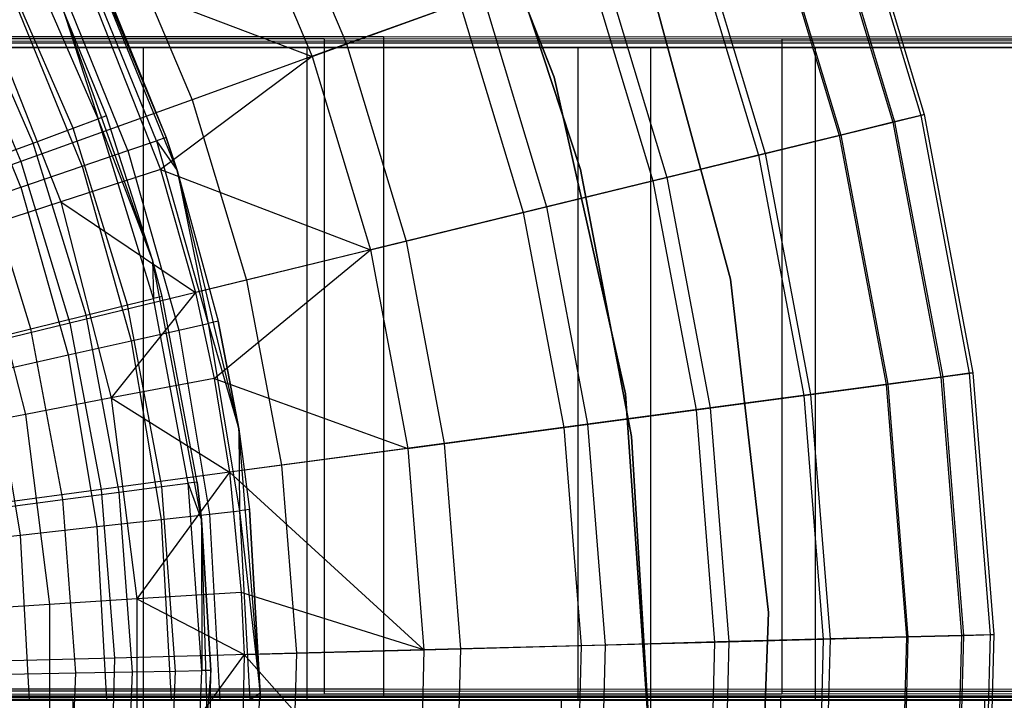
# Model space of a CAD drawing. Extents: x 0.1 to 16.1, y -3 to 3.
# Tile 62 of 65: x 9.9 to 11.1, y 0 to 0.8. Entities that reach past the tile are written whole.
import ezdxf

# ---------------------------------------------------------------- set-up
doc = ezdxf.new("R2010")
doc.units = 0
doc.header["$LTSCALE"] = 2.54
doc.layers.get('0').update_dxf_attribs({"color": 13, "linetype": 'CONTINUOUS'})

# ---------------------------------------------------------------- blocks, each defined once
blk = doc.blocks.new('DROPS_WOOD_D_PM_STL')
at = {"color": 0}
for p, q in [((10.5652, 0.764, 213.1031), (10.4195, 1.1344, 213.1031)), ((10.4195, 1.1344, 220.7031), (10.5652, 0.764, 220.7031)), ((10.4195, 1.1344, 220.7031), (10.5652, 0.764, 220.7031)), ((10.5652, 0.764, 213.1031), (10.4195, 1.1344, 213.1031)), ((10.2127, 1.0371, 3.2461), (10.3109, 0.8045, 3.2461)), ((10.2127, 1.0371, 3.2461), (10.3109, 0.8045, 3.2461)), ((10.9256, 1.0262, 5.1881), (11.0186, 0.7179, 5.1881)), ((10.9256, 1.0262, 5.1881), (11.0186, 0.7179, 5.1881)), ((10.1722, 1.0174, 7.3652), (10.2685, 0.7892, 7.3652)), ((10.1722, 1.0174, 7.3652), (10.2685, 0.7892, 7.3652)), ((10.8906, 1.0136, 5.5715), (10.9824, 0.7091, 5.5715)), ((10.8906, 1.0136, 5.5715), (10.9824, 0.7091, 5.5715)), ((10.9215, 1.0247, 4.8891), (11.0143, 0.7169, 4.8891)), ((10.9215, 1.0247, 4.8891), (11.0143, 0.7169, 4.8891)), ((10.8884, 1.0128, 4.5921), (10.9801, 0.7085, 4.5921)), ((10.8884, 1.0128, 4.5921), (10.9801, 0.7085, 4.5921)), ((10.8249, 0.9899, 5.9503), (10.9145, 0.6925, 5.9503)), ((10.8249, 0.9899, 5.9503), (10.9145, 0.6925, 5.9503)), ((10.8266, 0.9905, 4.3004), (10.9164, 0.6929, 4.3004)), ((10.8266, 0.9905, 4.3004), (10.9164, 0.6929, 4.3004)), ((10.5973, 0.6506, 213.3831), (10.4934, 0.9671, 213.3831)), ((10.4934, 0.9671, 213.3031), (10.5973, 0.6506, 213.3031)), ((10.5973, 0.6506, 213.3831), (10.4934, 0.9671, 213.3831)), ((10.4934, 0.9671, 213.3031), (10.5973, 0.6506, 213.3031)), ((10.5973, 0.6506, 220.7031), (10.4934, 0.9671, 220.7031)), ((10.729, 0.9553, 6.3217), (10.8156, 0.6683, 6.3217)), ((10.729, 0.9553, 6.3217), (10.8156, 0.6683, 6.3217)), ((10.7369, 0.9581, 4.0169), (10.8237, 0.6703, 4.0169)), ((10.7369, 0.9581, 4.0169), (10.8237, 0.6703, 4.0169)), ((10.1034, 0.6493, 9.533), (9.9805, 0.9506, 9.533)), ((9.9805, 0.9506, 9.533), (10.0899, 0.69, 15.533)), ((9.9805, 0.9506, 9.533), (10.0899, 0.69, 15.533)), ((10.1034, 0.6493, 9.533), (9.9805, 0.9506, 9.533)), ((10.0318, 0.9491, 3.0249), (10.1216, 0.7362, 3.0249)), ((10.0318, 0.9491, 3.0249), (10.1216, 0.7362, 3.0249)), ((10.0064, 0.7126, 15.6309), (9.9145, 0.9238, 15.6309)), ((10.0064, 0.7126, 15.6309), (9.9145, 0.9238, 15.6309)), ((9.9759, 0.7013, 15.7239), (9.8854, 0.9092, 15.7239)), ((9.9759, 0.7013, 15.7239), (9.8854, 0.9092, 15.7239)), ((10.0018, 0.9069, 15.533), (10.0899, 0.69, 15.533)), ((10.0018, 0.9069, 15.533), (10.0899, 0.69, 15.533)), ((10.6037, 0.9101, 6.6831), (10.6861, 0.6367, 6.6831)), ((10.6037, 0.9101, 6.6831), (10.6861, 0.6367, 6.6831)), ((10.6202, 0.916, 3.7448), (10.7031, 0.6408, 3.7448)), ((10.6202, 0.916, 3.7448), (10.7031, 0.6408, 3.7448)), ((10.674, 0.9129, 213.1031), (10.7811, 0.5161, 213.1031)), ((10.7811, 0.5161, 220.7031), (10.674, 0.9129, 220.7031)), ((10.674, 0.9129, 213.1031), (10.7811, 0.5161, 213.1031)), ((10.7811, 0.5161, 220.7031), (10.674, 0.9129, 220.7031)), ((9.9856, 0.8967, 7.681), (10.0829, 0.6508, 7.681)), ((9.9856, 0.8967, 7.681), (10.2685, 0.7892, 7.3652)), ((9.9856, 0.8967, 7.681), (10.2685, 0.7892, 7.3652)), ((9.9856, 0.8967, 7.681), (10.0829, 0.6508, 7.681)), ((10.078, 0.6859, 15.6443), (9.9904, 0.9015, 15.6443)), ((10.078, 0.6859, 15.6443), (9.9904, 0.9015, 15.6443)), ((9.9267, 0.6831, 15.8073), (9.8386, 0.8856, 15.8073)), ((9.9267, 0.6831, 15.8073), (9.8386, 0.8856, 15.8073)), ((10.043, 0.6739, 15.7499), (9.957, 0.8858, 15.7499)), ((10.043, 0.6739, 15.7499), (9.957, 0.8858, 15.7499)), ((9.9867, 0.6546, 15.8447), (9.9031, 0.8603, 15.8447)), ((9.9867, 0.6546, 15.8447), (9.9031, 0.8603, 15.8447)), ((10.4776, 0.8646, 3.487), (10.3109, 0.8045, 3.2461)), ((10.4776, 0.8646, 3.487), (10.3109, 0.8045, 3.2461)), ((10.4776, 0.8646, 3.487), (10.556, 0.6049, 3.487)), ((10.4776, 0.8646, 3.487), (10.556, 0.6049, 3.487)), ((9.8313, 0.8516, 2.8255), (9.9119, 0.6606, 2.8255)), ((9.8313, 0.8516, 2.8255), (9.9119, 0.6606, 2.8255)), ((10.0732, 0.5399, 9.533), (9.9642, 0.8451, 9.533)), ((10.0167, 0.7164, 15.533), (9.9642, 0.8451, 9.533)), ((10.0732, 0.5399, 9.533), (9.9642, 0.8451, 9.533)), ((10.0167, 0.7164, 15.533), (9.9642, 0.8451, 9.533)), ((10.0167, 0.7164, 15.533), (9.9642, 0.8451, 15.533)), ((9.9642, 0.8451, 15.533), (10.0064, 0.7126, 15.6309)), ((10.0167, 0.7164, 15.533), (9.9642, 0.8451, 15.533)), ((9.9642, 0.8451, 15.533), (10.0064, 0.7126, 15.6309)), ((10.2685, 0.7892, 7.3652), (10.4498, 0.8546, 7.0318)), ((10.2685, 0.7892, 7.3652), (10.4498, 0.8546, 7.0318)), ((10.4498, 0.8546, 7.0318), (10.5272, 0.5979, 7.0318)), ((10.4498, 0.8546, 7.0318), (10.5272, 0.5979, 7.0318)), ((9.8694, 0.842, 7.8696), (9.9608, 0.6111, 7.8696)), ((9.8694, 0.842, 7.8696), (9.9608, 0.6111, 7.8696)), ((9.9118, 0.6289, 15.9239), (9.8315, 0.8265, 15.9239)), ((9.9118, 0.6289, 15.9239), (9.8315, 0.8265, 15.9239)), ((9.3568, 0.8136, 16.4472), (10.3562, 0.8135, 16.6753)), ((9.3568, 0.8136, 16.4472), (10.3562, 0.8135, 16.6753)), ((9.6521, 0.8114, 20.6665), (10.2836, 0.8112, 21.0063)), ((9.6521, 0.8114, 20.6665), (10.2836, 0.8112, 21.0063)), ((10.2836, 0.8112, 21.0063), (10.8443, 0.811, 21.4534)), ((10.2836, 0.8112, 21.0063), (10.8443, 0.811, 21.4534)), ((10.2836, 0.8112, 21.0063), (10.2836, 0.0112, 21.0059)), ((10.2836, 0.8112, 21.0063), (10.2836, 0.0112, 21.0059)), ((10.3562, 0.8135, 16.6753), (10.3562, 0.0135, 16.6749)), ((10.3562, 0.8135, 16.6753), (11.3183, 0.8133, 17.0293)), ((10.3562, 0.8135, 16.6753), (10.3562, 0.0135, 16.6749)), ((10.3562, 0.8135, 16.6753), (11.3183, 0.8133, 17.0293)), ((10.8443, 0.811, 21.4534), (11.3161, 0.8107, 21.9935)), ((10.8443, 0.811, 21.4534), (11.3161, 0.8107, 21.9935)), ((10.8443, 0.811, 21.4534), (10.8443, 0.011, 21.453)), ((10.8443, 0.811, 21.4534), (10.8443, 0.011, 21.453)), ((14.08, 0.8, 38.3564), (2.08, 0.8, 38.3564)), ((14.08, 0.8, 38.3564), (2.08, 0.8, 38.3564)), ((10.3562, 0.8055, 32.014), (9.3568, 0.8054, 32.2421)), ((10.3562, 0.8055, 32.014), (9.3568, 0.8054, 32.2421)), ((9.4151, 0.8, 32.5068), (10.0617, 0.8, 32.6931)), ((9.4151, 0.8, 32.5068), (10.0617, 0.8, 32.6931)), ((10.2836, 0.8078, 27.6829), (9.6521, 0.8076, 28.0227)), ((10.2836, 0.8078, 27.6829), (9.6521, 0.8076, 28.0227)), ((9.8944, 0.8, 21.3616), (10.2622, 0.8, 21.6182)), ((10.2622, 0.8, 27.091), (9.8944, 0.8, 27.3476)), ((10.2622, 0.8, 27.091), (9.8944, 0.8, 27.3476)), ((9.8944, 0.8, 21.3616), (10.2622, 0.8, 21.6182)), ((10.0617, 0.8, 32.6931), (10.0617, 0, 32.6931)), ((10.0617, 0.8, 32.6931), (10.6833, 0.8, 32.9506)), ((10.0617, 0.8, 32.6931), (10.0617, 0, 32.6931)), ((10.0617, 0.8, 32.6931), (10.6833, 0.8, 32.9506)), ((10.3109, 0.8045, 3.2461), (10.1216, 0.7362, 3.0249)), ((10.3109, 0.8045, 3.2461), (10.1216, 0.7362, 3.0249)), ((10.2622, 0.8, 21.6182), (10.2622, 0, 21.6182)), ((10.2622, 0.8, 21.6182), (10.5942, 0.8, 21.9197)), ((10.2622, 0.8, 21.6182), (10.2622, 0, 21.6182)), ((10.5942, 0.8, 26.7895), (10.2622, 0.8, 27.091)), ((10.2622, 0.8, 27.091), (10.2622, 0, 27.091)), ((10.2622, 0.8, 27.091), (10.2622, 0, 27.091)), ((10.5942, 0.8, 26.7895), (10.2622, 0.8, 27.091)), ((10.2622, 0.8, 21.6182), (10.5942, 0.8, 21.9197)), ((10.8443, 0.808, 27.2358), (10.2836, 0.8078, 27.6829)), ((10.8443, 0.808, 27.2358), (10.2836, 0.8078, 27.6829)), ((10.2836, 0.8078, 27.6829), (10.2836, 0.0078, 27.6825)), ((10.2836, 0.8078, 27.6829), (10.2836, 0.0078, 27.6825)), ((10.3109, 0.8045, 3.2461), (10.3837, 0.5628, 3.2461)), ((10.3109, 0.8045, 3.2461), (10.3837, 0.5628, 3.2461)), ((11.3183, 0.8057, 31.6599), (10.3562, 0.8055, 32.014)), ((11.3183, 0.8057, 31.6599), (10.3562, 0.8055, 32.014)), ((10.3562, 0.8055, 32.014), (10.3562, 0.0055, 32.0135)), ((10.3562, 0.8055, 32.014), (10.3562, 0.0055, 32.0135)), ((10.5942, 0.8, 21.9197), (10.5942, 0, 21.9197)), ((10.5942, 0.8, 21.9197), (10.8849, 0.8, 22.2612)), ((10.5942, 0.8, 21.9197), (10.5942, 0, 21.9197)), ((10.8849, 0.8, 26.448), (10.5942, 0.8, 26.7895)), ((10.5942, 0.8, 26.7895), (10.5942, 0, 26.7895)), ((10.5942, 0.8, 26.7895), (10.5942, 0, 26.7895)), ((10.8849, 0.8, 26.448), (10.5942, 0.8, 26.7895)), ((10.5942, 0.8, 21.9197), (10.8849, 0.8, 22.2612)), ((10.6833, 0.8, 32.9506), (10.6833, 0, 32.9506)), ((10.6833, 0.8, 32.9506), (11.2722, 0.8, 33.2761)), ((10.6833, 0.8, 32.9506), (10.6833, 0, 32.9506)), ((10.6833, 0.8, 32.9506), (11.2722, 0.8, 33.2761)), ((11.3161, 0.8083, 26.6958), (10.8443, 0.808, 27.2358)), ((11.3161, 0.8083, 26.6958), (10.8443, 0.808, 27.2358)), ((10.8443, 0.808, 27.2358), (10.8443, 0.008, 27.2354)), ((10.8443, 0.808, 27.2358), (10.8443, 0.008, 27.2354)), ((10.8849, 0.8, 22.2612), (10.8849, 0, 22.2612)), ((10.8849, 0.8, 22.2612), (11.1296, 0.8, 22.6371)), ((10.8849, 0.8, 22.2612), (10.8849, 0, 22.2612)), ((11.1296, 0.8, 26.0721), (10.8849, 0.8, 26.448)), ((10.8849, 0.8, 26.448), (10.8849, 0, 26.448)), ((10.8849, 0.8, 26.448), (10.8849, 0, 26.448)), ((11.1296, 0.8, 26.0721), (10.8849, 0.8, 26.448)), ((10.8849, 0.8, 22.2612), (11.1296, 0.8, 22.6371)), ((10.2685, 0.7892, 7.3652), (10.0829, 0.6508, 7.681)), ((10.2685, 0.7892, 7.3652), (10.0829, 0.6508, 7.681)), ((10.2685, 0.7892, 7.3652), (10.34, 0.5521, 7.3652)), ((10.2685, 0.7892, 7.3652), (10.34, 0.5521, 7.3652)), ((10.6527, 0.3757, 213.1031), (10.5652, 0.764, 213.1031)), ((10.5652, 0.764, 220.7031), (10.6527, 0.3757, 220.7031)), ((10.5652, 0.764, 220.7031), (10.6527, 0.3757, 220.7031)), ((10.5652, 0.764, 220.7031), (10.5652, 0.764, 213.1031)), ((10.6527, 0.3757, 213.1031), (10.5652, 0.764, 213.1031)), ((10.5652, 0.764, 220.7031), (10.5652, 0.764, 213.1031)), ((10.1216, 0.7362, 3.0249), (9.9119, 0.6606, 2.8255)), ((10.1216, 0.7362, 3.0249), (9.9119, 0.6606, 2.8255)), ((10.1216, 0.7362, 3.0249), (10.1883, 0.5151, 3.0249)), ((10.1216, 0.7362, 3.0249), (10.1883, 0.5151, 3.0249)), ((9.9759, 0.7013, 15.7239), (10.0064, 0.7126, 15.6309)), ((9.9759, 0.7013, 15.7239), (10.0064, 0.7126, 15.6309)), ((10.0167, 0.7164, 15.533), (10.0064, 0.7126, 15.6309)), ((10.0167, 0.7164, 15.533), (10.0064, 0.7126, 15.6309)), ((10.0732, 0.5399, 15.533), (10.0064, 0.7126, 15.6309)), ((10.0732, 0.5399, 15.533), (10.0064, 0.7126, 15.6309)), ((10.0741, 0.4924, 15.6309), (10.0064, 0.7126, 15.6309)), ((10.0741, 0.4924, 15.6309), (10.0064, 0.7126, 15.6309)), ((10.0732, 0.5399, 9.533), (10.0167, 0.7164, 15.533)), ((10.0732, 0.5399, 15.533), (10.0167, 0.7164, 15.533)), ((10.0732, 0.5399, 9.533), (10.0167, 0.7164, 15.533)), ((10.0732, 0.5399, 15.533), (10.0167, 0.7164, 15.533)), ((11.0143, 0.7169, 4.8891), (10.9801, 0.7085, 4.5921)), ((11.0143, 0.7169, 4.8891), (10.9801, 0.7085, 4.5921)), ((10.9824, 0.7091, 5.5715), (11.0186, 0.7179, 5.1881)), ((10.9824, 0.7091, 5.5715), (11.0186, 0.7179, 5.1881)), ((11.0186, 0.7179, 5.1881), (11.0143, 0.7169, 4.8891)), ((11.0186, 0.7179, 5.1881), (11.0143, 0.7169, 4.8891)), ((11.0143, 0.7169, 4.8891), (11.0739, 0.4009, 4.8891)), ((11.0143, 0.7169, 4.8891), (11.0739, 0.4009, 4.8891)), ((11.0186, 0.7179, 5.1881), (11.0782, 0.4015, 5.1881)), ((11.0186, 0.7179, 5.1881), (11.0782, 0.4015, 5.1881)), ((9.9267, 0.6831, 15.8073), (9.9759, 0.7013, 15.7239)), ((9.9267, 0.6831, 15.8073), (9.9759, 0.7013, 15.7239)), ((10.0425, 0.4846, 15.7239), (9.9759, 0.7013, 15.7239)), ((10.0425, 0.4846, 15.7239), (9.9759, 0.7013, 15.7239)), ((10.9145, 0.6925, 5.9503), (10.9824, 0.7091, 5.5715)), ((10.9145, 0.6925, 5.9503), (10.9824, 0.7091, 5.5715)), ((10.9801, 0.7085, 4.5921), (10.9164, 0.6929, 4.3004)), ((10.9801, 0.7085, 4.5921), (10.9164, 0.6929, 4.3004)), ((10.9801, 0.7085, 4.5921), (11.039, 0.3962, 4.5921)), ((10.9801, 0.7085, 4.5921), (11.039, 0.3962, 4.5921)), ((10.9824, 0.7091, 5.5715), (11.0413, 0.3965, 5.5715)), ((10.9824, 0.7091, 5.5715), (11.0413, 0.3965, 5.5715)), ((10.0899, 0.69, 15.533), (10.078, 0.6859, 15.6443)), ((10.0899, 0.69, 15.533), (10.078, 0.6859, 15.6443)), ((10.1034, 0.6493, 9.533), (10.0899, 0.69, 15.533)), ((10.0899, 0.69, 15.533), (10.1034, 0.6493, 15.533)), ((10.1034, 0.6493, 9.533), (10.0899, 0.69, 15.533)), ((10.0899, 0.69, 15.533), (10.1034, 0.6493, 15.533)), ((10.8156, 0.6683, 6.3217), (10.9145, 0.6925, 5.9503)), ((10.8156, 0.6683, 6.3217), (10.9145, 0.6925, 5.9503)), ((10.9164, 0.6929, 4.3004), (10.8237, 0.6703, 4.0169)), ((10.9164, 0.6929, 4.3004), (10.8237, 0.6703, 4.0169)), ((10.9145, 0.6925, 5.9503), (10.9721, 0.3873, 5.9503)), ((10.9145, 0.6925, 5.9503), (10.9721, 0.3873, 5.9503)), ((10.9164, 0.6929, 4.3004), (10.9739, 0.3875, 4.3004)), ((10.9164, 0.6929, 4.3004), (10.9739, 0.3875, 4.3004)), ((9.8614, 0.659, 15.877), (9.9267, 0.6831, 15.8073)), ((9.8614, 0.659, 15.877), (9.9267, 0.6831, 15.8073)), ((9.9916, 0.4721, 15.8073), (9.9267, 0.6831, 15.8073)), ((9.9916, 0.4721, 15.8073), (9.9267, 0.6831, 15.8073)), ((10.043, 0.6739, 15.7499), (10.078, 0.6859, 15.6443)), ((10.043, 0.6739, 15.7499), (10.078, 0.6859, 15.6443)), ((10.078, 0.6859, 15.6443), (10.1034, 0.6493, 15.533)), ((10.078, 0.6859, 15.6443), (10.1034, 0.6493, 15.533)), ((10.078, 0.6859, 15.6443), (10.1413, 0.4619, 15.6443)), ((10.078, 0.6859, 15.6443), (10.1413, 0.4619, 15.6443)), ((9.9867, 0.6546, 15.8447), (10.043, 0.6739, 15.7499)), ((9.9867, 0.6546, 15.8447), (10.043, 0.6739, 15.7499)), ((10.043, 0.6739, 15.7499), (10.1053, 0.4539, 15.7499)), ((10.043, 0.6739, 15.7499), (10.1053, 0.4539, 15.7499)), ((10.6861, 0.6367, 6.6831), (10.8156, 0.6683, 6.3217)), ((10.6861, 0.6367, 6.6831), (10.8156, 0.6683, 6.3217)), ((10.8237, 0.6703, 4.0169), (10.7031, 0.6408, 3.7448)), ((10.8237, 0.6703, 4.0169), (10.7031, 0.6408, 3.7448)), ((10.8156, 0.6683, 6.3217), (10.8711, 0.3738, 6.3217)), ((10.8156, 0.6683, 6.3217), (10.8711, 0.3738, 6.3217)), ((10.8237, 0.6703, 4.0169), (10.8794, 0.3749, 4.0169)), ((10.8237, 0.6703, 4.0169), (10.8794, 0.3749, 4.0169)), ((9.9119, 0.6606, 2.8255), (9.6839, 0.5784, 2.6502)), ((9.9119, 0.6606, 2.8255), (9.6839, 0.5784, 2.6502)), ((9.9239, 0.4554, 15.877), (9.8614, 0.659, 15.877)), ((9.9239, 0.4554, 15.877), (9.8614, 0.659, 15.877)), ((9.9118, 0.6289, 15.9239), (9.9867, 0.6546, 15.8447)), ((9.9118, 0.6289, 15.9239), (9.9867, 0.6546, 15.8447)), ((9.9119, 0.6606, 2.8255), (9.9717, 0.4622, 2.8255)), ((9.9119, 0.6606, 2.8255), (9.9717, 0.4622, 2.8255)), ((9.9867, 0.6546, 15.8447), (10.0471, 0.4408, 15.8447)), ((9.9867, 0.6546, 15.8447), (10.0471, 0.4408, 15.8447)), ((10.0829, 0.6508, 7.681), (9.9608, 0.6111, 7.8696)), ((10.0829, 0.6508, 7.681), (9.9608, 0.6111, 7.8696)), ((10.0829, 0.6508, 7.681), (10.1259, 0.4998, 7.681)), ((10.0829, 0.6508, 7.681), (10.34, 0.5521, 7.3652)), ((10.0829, 0.6508, 7.681), (10.1259, 0.4998, 7.681)), ((10.0829, 0.6508, 7.681), (10.34, 0.5521, 7.3652)), ((10.1788, 0.3328, 9.533), (10.1034, 0.6493, 9.533)), ((10.1034, 0.6493, 9.533), (10.1536, 0.4647, 15.533)), ((10.1034, 0.6493, 9.533), (10.1536, 0.4647, 15.533)), ((10.1034, 0.6493, 9.533), (10.1034, 0.6493, 15.533)), ((10.1034, 0.6493, 15.533), (10.1536, 0.4647, 15.533)), ((10.1034, 0.6493, 9.533), (10.1034, 0.6493, 15.533)), ((10.1788, 0.3328, 9.533), (10.1034, 0.6493, 9.533)), ((10.1034, 0.6493, 15.533), (10.1536, 0.4647, 15.533)), ((10.1034, 0.6493, 15.533), (10.1413, 0.4619, 15.6443)), ((10.1034, 0.6493, 15.533), (10.1413, 0.4619, 15.6443)), ((10.7031, 0.6408, 3.7448), (10.556, 0.6049, 3.487)), ((10.7031, 0.6408, 3.7448), (10.556, 0.6049, 3.487)), ((10.6598, 0.3233, 213.3831), (10.5973, 0.6506, 213.3831)), ((10.5973, 0.6506, 213.3031), (10.6598, 0.3233, 213.3031)), ((10.5973, 0.6506, 213.3831), (10.5973, 0.6506, 213.3031)), ((10.6598, 0.3233, 213.3831), (10.5973, 0.6506, 213.3831)), ((10.5973, 0.6506, 213.3031), (10.6598, 0.3233, 213.3031)), ((10.5973, 0.6506, 213.3831), (10.5973, 0.6506, 213.3031)), ((10.6598, 0.3233, 220.7031), (10.5973, 0.6506, 220.7031)), ((10.7031, 0.6408, 3.7448), (10.7564, 0.3584, 3.7448)), ((10.7031, 0.6408, 3.7448), (10.7564, 0.3584, 3.7448)), ((9.8221, 0.5981, 15.9835), (9.9118, 0.6289, 15.9239)), ((9.8221, 0.5981, 15.9835), (9.9118, 0.6289, 15.9239)), ((9.9118, 0.6289, 15.9239), (9.9699, 0.4235, 15.9239)), ((9.9118, 0.6289, 15.9239), (9.9699, 0.4235, 15.9239)), ((10.5272, 0.5979, 7.0318), (10.6861, 0.6367, 6.6831)), ((10.5272, 0.5979, 7.0318), (10.6861, 0.6367, 6.6831)), ((10.6861, 0.6367, 6.6831), (10.7391, 0.3561, 6.6831)), ((10.6861, 0.6367, 6.6831), (10.7391, 0.3561, 6.6831)), ((9.9608, 0.6111, 7.8696), (9.8589, 0.578, 8.071)), ((9.9608, 0.6111, 7.8696), (9.8589, 0.578, 8.071)), ((9.9608, 0.6111, 7.8696), (10.1259, 0.4998, 7.681)), ((9.9608, 0.6111, 7.8696), (10.1259, 0.4998, 7.681)), ((9.9608, 0.6111, 7.8696), (10.0226, 0.3706, 7.8696)), ((9.9608, 0.6111, 7.8696), (10.0226, 0.3706, 7.8696)), ((10.556, 0.6049, 3.487), (10.3837, 0.5628, 3.2461)), ((10.556, 0.6049, 3.487), (10.3837, 0.5628, 3.2461)), ((10.556, 0.6049, 3.487), (10.6062, 0.3383, 3.487)), ((10.556, 0.6049, 3.487), (10.6062, 0.3383, 3.487)), ((10.34, 0.5521, 7.3652), (10.5272, 0.5979, 7.0318)), ((10.34, 0.5521, 7.3652), (10.5272, 0.5979, 7.0318)), ((10.5272, 0.5979, 7.0318), (10.5769, 0.3344, 7.0318)), ((10.5272, 0.5979, 7.0318), (10.5769, 0.3344, 7.0318)), ((9.8589, 0.578, 8.071), (9.9173, 0.3505, 8.071)), ((9.8589, 0.578, 8.071), (9.9173, 0.3505, 8.071)), ((10.3837, 0.5628, 3.2461), (10.1883, 0.5151, 3.0249)), ((10.3837, 0.5628, 3.2461), (10.1883, 0.5151, 3.0249)), ((10.3837, 0.5628, 3.2461), (10.4305, 0.3148, 3.2461)), ((10.3837, 0.5628, 3.2461), (10.4305, 0.3148, 3.2461)), ((10.34, 0.5521, 7.3652), (10.1259, 0.4998, 7.681)), ((10.34, 0.5521, 7.3652), (10.1259, 0.4998, 7.681)), ((10.1487, 0.3946, 7.681), (10.34, 0.5521, 7.3652)), ((10.1487, 0.3946, 7.681), (10.34, 0.5521, 7.3652)), ((10.34, 0.5521, 7.3652), (10.3859, 0.3088, 7.3652)), ((10.34, 0.5521, 7.3652), (10.3859, 0.3088, 7.3652)), ((10.1331, 0.2215, 9.533), (10.0732, 0.5399, 9.533)), ((10.0848, 0.4951, 15.533), (10.0732, 0.5399, 9.533)), ((10.1331, 0.2215, 9.533), (10.0732, 0.5399, 9.533)), ((10.0848, 0.4951, 15.533), (10.0732, 0.5399, 9.533)), ((10.0848, 0.4951, 15.533), (10.0732, 0.5399, 15.533)), ((10.0732, 0.5399, 15.533), (10.0732, 0.5399, 9.533)), ((10.0732, 0.5399, 15.533), (10.0732, 0.5399, 9.533)), ((10.0732, 0.5399, 15.533), (10.0741, 0.4924, 15.6309)), ((10.0732, 0.5399, 15.533), (10.0741, 0.4924, 15.6309)), ((10.0848, 0.4951, 15.533), (10.0732, 0.5399, 15.533)), ((10.1883, 0.5151, 3.0249), (9.9717, 0.4622, 2.8255)), ((10.1883, 0.5151, 3.0249), (9.9717, 0.4622, 2.8255)), ((10.1883, 0.5151, 3.0249), (10.2311, 0.2881, 3.0249)), ((10.1883, 0.5151, 3.0249), (10.2311, 0.2881, 3.0249)), ((10.7811, 0.5161, 213.1031), (10.8279, 0.1078, 213.1031)), ((10.8279, 0.1078, 220.7031), (10.7811, 0.5161, 220.7031)), ((10.7811, 0.5161, 213.1031), (10.8279, 0.1078, 213.1031)), ((10.7811, 0.5161, 213.1031), (10.7811, 0.5161, 220.7031)), ((10.8279, 0.1078, 220.7031), (10.7811, 0.5161, 220.7031)), ((10.7811, 0.5161, 213.1031), (10.7811, 0.5161, 220.7031)), ((10.1259, 0.4998, 7.681), (10.0226, 0.3706, 7.8696)), ((10.1259, 0.4998, 7.681), (10.0226, 0.3706, 7.8696)), ((10.0848, 0.4951, 15.533), (10.0741, 0.4924, 15.6309)), ((10.0848, 0.4951, 15.533), (10.0741, 0.4924, 15.6309)), ((10.1276, 0.2675, 15.533), (10.0848, 0.4951, 15.533)), ((10.1276, 0.2675, 15.533), (10.0848, 0.4951, 15.533)), ((10.1259, 0.4998, 7.681), (10.1487, 0.3946, 7.681)), ((10.1259, 0.4998, 7.681), (10.1487, 0.3946, 7.681)), ((9.9916, 0.4721, 15.8073), (10.0425, 0.4846, 15.7239)), ((9.9916, 0.4721, 15.8073), (10.0425, 0.4846, 15.7239)), ((10.0425, 0.4846, 15.7239), (10.0741, 0.4924, 15.6309)), ((10.0425, 0.4846, 15.7239), (10.0741, 0.4924, 15.6309)), ((10.0844, 0.2619, 15.7239), (10.0425, 0.4846, 15.7239)), ((10.0844, 0.2619, 15.7239), (10.0425, 0.4846, 15.7239)), ((10.1167, 0.2661, 15.6309), (10.0741, 0.4924, 15.6309)), ((10.1167, 0.2661, 15.6309), (10.0741, 0.4924, 15.6309)), ((9.9239, 0.4554, 15.877), (9.9916, 0.4721, 15.8073)), ((9.9239, 0.4554, 15.877), (9.9916, 0.4721, 15.8073)), ((10.0324, 0.2551, 15.8073), (9.9916, 0.4721, 15.8073)), ((10.0324, 0.2551, 15.8073), (9.9916, 0.4721, 15.8073)), ((9.9717, 0.4622, 2.8255), (9.7363, 0.4047, 2.6502)), ((9.9717, 0.4622, 2.8255), (9.7363, 0.4047, 2.6502)), ((9.9717, 0.4622, 2.8255), (10.0101, 0.2585, 2.8255)), ((9.9717, 0.4622, 2.8255), (10.0101, 0.2585, 2.8255)), ((10.1053, 0.4539, 15.7499), (10.1413, 0.4619, 15.6443)), ((10.1053, 0.4539, 15.7499), (10.1413, 0.4619, 15.6443)), ((10.1536, 0.4647, 15.533), (10.1413, 0.4619, 15.6443)), ((10.1536, 0.4647, 15.533), (10.1413, 0.4619, 15.6443)), ((10.1413, 0.4619, 15.6443), (10.1788, 0.3328, 15.533)), ((10.1413, 0.4619, 15.6443), (10.1788, 0.3328, 15.533)), ((10.1413, 0.4619, 15.6443), (10.1796, 0.2324, 15.6443)), ((10.1413, 0.4619, 15.6443), (10.1796, 0.2324, 15.6443)), ((10.1788, 0.3328, 9.533), (10.1536, 0.4647, 15.533)), ((10.1536, 0.4647, 15.533), (10.1788, 0.3328, 15.533)), ((10.1788, 0.3328, 9.533), (10.1536, 0.4647, 15.533)), ((10.1536, 0.4647, 15.533), (10.1788, 0.3328, 15.533)), ((9.8429, 0.4354, 15.9294), (9.9239, 0.4554, 15.877)), ((9.8429, 0.4354, 15.9294), (9.9239, 0.4554, 15.877)), ((9.9633, 0.2461, 15.877), (9.9239, 0.4554, 15.877)), ((9.9633, 0.2461, 15.877), (9.9239, 0.4554, 15.877)), ((10.0471, 0.4408, 15.8447), (10.1053, 0.4539, 15.7499)), ((10.0471, 0.4408, 15.8447), (10.1053, 0.4539, 15.7499)), ((10.1053, 0.4539, 15.7499), (10.1429, 0.2283, 15.7499)), ((10.1053, 0.4539, 15.7499), (10.1429, 0.2283, 15.7499)), ((9.9699, 0.4235, 15.9239), (10.0471, 0.4408, 15.8447)), ((9.9699, 0.4235, 15.9239), (10.0471, 0.4408, 15.8447)), ((10.0471, 0.4408, 15.8447), (10.0837, 0.2218, 15.8447)), ((10.0471, 0.4408, 15.8447), (10.0837, 0.2218, 15.8447)), ((9.8774, 0.4028, 15.9835), (9.9699, 0.4235, 15.9239)), ((9.8774, 0.4028, 15.9835), (9.9699, 0.4235, 15.9239)), ((9.9699, 0.4235, 15.9239), (10.005, 0.213, 15.9239)), ((9.9699, 0.4235, 15.9239), (10.005, 0.213, 15.9239)), ((9.8774, 0.4028, 15.9835), (9.9108, 0.2026, 15.9835)), ((9.8774, 0.4028, 15.9835), (9.9108, 0.2026, 15.9835)), ((11.0739, 0.4009, 4.8891), (11.039, 0.3962, 4.5921)), ((11.0739, 0.4009, 4.8891), (11.039, 0.3962, 4.5921)), ((11.0413, 0.3965, 5.5715), (11.0782, 0.4015, 5.1881)), ((11.0413, 0.3965, 5.5715), (11.0782, 0.4015, 5.1881)), ((11.0782, 0.4015, 5.1881), (11.0739, 0.4009, 4.8891)), ((11.0782, 0.4015, 5.1881), (11.0739, 0.4009, 4.8891)), ((11.0739, 0.4009, 4.8891), (11.0995, 0.0804, 4.8891)), ((11.0739, 0.4009, 4.8891), (11.0995, 0.0804, 4.8891)), ((11.0782, 0.4015, 5.1881), (11.1039, 0.0805, 5.1881)), ((11.0782, 0.4015, 5.1881), (11.1039, 0.0805, 5.1881)), ((10.1487, 0.3946, 7.681), (10.0226, 0.3706, 7.8696)), ((10.1487, 0.3946, 7.681), (10.0226, 0.3706, 7.8696)), ((10.1487, 0.3946, 7.681), (10.1674, 0.2795, 7.681)), ((10.1487, 0.3946, 7.681), (10.3859, 0.3088, 7.3652)), ((10.1487, 0.3946, 7.681), (10.3859, 0.3088, 7.3652)), ((10.1487, 0.3946, 7.681), (10.1674, 0.2795, 7.681)), ((10.8711, 0.3738, 6.3217), (10.9721, 0.3873, 5.9503)), ((10.8711, 0.3738, 6.3217), (10.9721, 0.3873, 5.9503)), ((10.9739, 0.3875, 4.3004), (10.8794, 0.3749, 4.0169)), ((10.9739, 0.3875, 4.3004), (10.8794, 0.3749, 4.0169)), ((10.9721, 0.3873, 5.9503), (11.0413, 0.3965, 5.5715)), ((10.9721, 0.3873, 5.9503), (11.0413, 0.3965, 5.5715)), ((10.9721, 0.3873, 5.9503), (10.9969, 0.0777, 5.9503)), ((10.9721, 0.3873, 5.9503), (10.9969, 0.0777, 5.9503)), ((11.039, 0.3962, 4.5921), (10.9739, 0.3875, 4.3004)), ((11.039, 0.3962, 4.5921), (10.9739, 0.3875, 4.3004)), ((10.9739, 0.3875, 4.3004), (10.9987, 0.0777, 4.3004)), ((10.9739, 0.3875, 4.3004), (10.9987, 0.0777, 4.3004)), ((11.039, 0.3962, 4.5921), (11.0644, 0.0795, 4.5921)), ((11.039, 0.3962, 4.5921), (11.0644, 0.0795, 4.5921)), ((11.0413, 0.3965, 5.5715), (11.0667, 0.0795, 5.5715)), ((11.0413, 0.3965, 5.5715), (11.0667, 0.0795, 5.5715)), ((10.6799, -0.0214, 213.1031), (10.6527, 0.3757, 213.1031)), ((10.6527, 0.3757, 220.7031), (10.6799, -0.0214, 220.7031)), ((10.6527, 0.3757, 220.7031), (10.6799, -0.0214, 220.7031)), ((10.6527, 0.3757, 220.7031), (10.6527, 0.3757, 213.1031)), ((10.6799, -0.0214, 213.1031), (10.6527, 0.3757, 213.1031)), ((10.6527, 0.3757, 220.7031), (10.6527, 0.3757, 213.1031)), ((10.8794, 0.3749, 4.0169), (10.7564, 0.3584, 3.7448)), ((10.8794, 0.3749, 4.0169), (10.7564, 0.3584, 3.7448)), ((10.8794, 0.3749, 4.0169), (10.9034, 0.0752, 4.0169)), ((10.8794, 0.3749, 4.0169), (10.9034, 0.0752, 4.0169)), ((10.0226, 0.3706, 7.8696), (9.9173, 0.3505, 8.071)), ((10.0226, 0.3706, 7.8696), (9.9173, 0.3505, 8.071)), ((10.0226, 0.3706, 7.8696), (10.1674, 0.2795, 7.681)), ((10.0226, 0.3706, 7.8696), (10.1674, 0.2795, 7.681)), ((10.0226, 0.3706, 7.8696), (10.0537, 0.1242, 7.8696)), ((10.0226, 0.3706, 7.8696), (10.0537, 0.1242, 7.8696)), ((10.7391, 0.3561, 6.6831), (10.8711, 0.3738, 6.3217)), ((10.7391, 0.3561, 6.6831), (10.8711, 0.3738, 6.3217)), ((10.8711, 0.3738, 6.3217), (10.895, 0.075, 6.3217)), ((10.8711, 0.3738, 6.3217), (10.895, 0.075, 6.3217)), ((9.9173, 0.3505, 8.071), (9.834, 0.3346, 8.2829)), ((9.9173, 0.3505, 8.071), (9.834, 0.3346, 8.2829)), ((9.9173, 0.3505, 8.071), (9.9467, 0.1174, 8.071)), ((9.9173, 0.3505, 8.071), (9.9467, 0.1174, 8.071)), ((10.5769, 0.3344, 7.0318), (10.7391, 0.3561, 6.6831)), ((10.5769, 0.3344, 7.0318), (10.7391, 0.3561, 6.6831)), ((10.7564, 0.3584, 3.7448), (10.6062, 0.3383, 3.487)), ((10.7564, 0.3584, 3.7448), (10.6062, 0.3383, 3.487)), ((10.7391, 0.3561, 6.6831), (10.7618, 0.0714, 6.6831)), ((10.7391, 0.3561, 6.6831), (10.7618, 0.0714, 6.6831)), ((10.7564, 0.3584, 3.7448), (10.7793, 0.0719, 3.7448)), ((10.7564, 0.3584, 3.7448), (10.7793, 0.0719, 3.7448)), ((10.6062, 0.3383, 3.487), (10.4305, 0.3148, 3.2461)), ((10.6062, 0.3383, 3.487), (10.4305, 0.3148, 3.2461)), ((10.6062, 0.3383, 3.487), (10.6279, 0.0678, 3.487)), ((10.6062, 0.3383, 3.487), (10.6279, 0.0678, 3.487)), ((10.205, 0.0086, 9.533), (10.1788, 0.3328, 9.533)), ((10.1788, 0.3328, 9.533), (10.1921, 0.2338, 15.533)), ((10.1788, 0.3328, 9.533), (10.1921, 0.2338, 15.533)), ((10.1788, 0.3328, 9.533), (10.1788, 0.3328, 15.533)), ((10.1788, 0.3328, 15.533), (10.1921, 0.2338, 15.533)), ((10.1788, 0.3328, 9.533), (10.1788, 0.3328, 15.533)), ((10.205, 0.0086, 9.533), (10.1788, 0.3328, 9.533)), ((10.1788, 0.3328, 15.533), (10.1921, 0.2338, 15.533)), ((10.1788, 0.3328, 15.533), (10.1796, 0.2324, 15.6443)), ((10.1788, 0.3328, 15.533), (10.1796, 0.2324, 15.6443)), ((10.3859, 0.3088, 7.3652), (10.5769, 0.3344, 7.0318)), ((10.3859, 0.3088, 7.3652), (10.5769, 0.3344, 7.0318)), ((10.5769, 0.3344, 7.0318), (10.5983, 0.0671, 7.0318)), ((10.5769, 0.3344, 7.0318), (10.5983, 0.0671, 7.0318)), ((10.4305, 0.3148, 3.2461), (10.2311, 0.2881, 3.0249)), ((10.4305, 0.3148, 3.2461), (10.2311, 0.2881, 3.0249)), ((10.4305, 0.3148, 3.2461), (10.4506, 0.0631, 3.2461)), ((10.4305, 0.3148, 3.2461), (10.4506, 0.0631, 3.2461)), ((10.68, -0.0092, 213.3831), (10.6598, 0.3233, 213.3831)), ((10.6598, 0.3233, 213.3031), (10.68, -0.0092, 213.3031)), ((10.6598, 0.3233, 213.3831), (10.6598, 0.3233, 213.3031)), ((10.68, -0.0092, 213.3831), (10.6598, 0.3233, 213.3831)), ((10.6598, 0.3233, 213.3031), (10.68, -0.0092, 213.3031)), ((10.6598, 0.3233, 213.3831), (10.6598, 0.3233, 213.3031)), ((10.68, -0.0092, 220.7031), (10.6598, 0.3233, 220.7031)), ((10.3859, 0.3088, 7.3652), (10.1674, 0.2795, 7.681)), ((10.3859, 0.3088, 7.3652), (10.1674, 0.2795, 7.681)), ((10.3859, 0.3088, 7.3652), (10.4057, 0.0619, 7.3652)), ((10.3859, 0.3088, 7.3652), (10.4057, 0.0619, 7.3652)), ((10.2311, 0.2881, 3.0249), (10.0101, 0.2585, 2.8255)), ((10.2311, 0.2881, 3.0249), (10.0101, 0.2585, 2.8255)), ((10.1674, 0.2795, 7.681), (10.0537, 0.1242, 7.8696)), ((10.1674, 0.2795, 7.681), (10.0537, 0.1242, 7.8696)), ((10.1674, 0.2795, 7.681), (10.1819, 0.1322, 7.681)), ((10.1674, 0.2795, 7.681), (10.4057, 0.0619, 7.3652)), ((10.1674, 0.2795, 7.681), (10.1819, 0.1322, 7.681)), ((10.1674, 0.2795, 7.681), (10.4057, 0.0619, 7.3652)), ((10.2311, 0.2881, 3.0249), (10.2495, 0.0578, 3.0249)), ((10.2311, 0.2881, 3.0249), (10.2495, 0.0578, 3.0249)), ((10.0844, 0.2619, 15.7239), (10.1167, 0.2661, 15.6309)), ((10.0844, 0.2619, 15.7239), (10.1167, 0.2661, 15.6309)), ((10.1276, 0.2675, 15.533), (10.1167, 0.2661, 15.6309)), ((10.1276, 0.2675, 15.533), (10.1167, 0.2661, 15.6309)), ((10.1331, 0.2215, 15.533), (10.1167, 0.2661, 15.6309)), ((10.1331, 0.2215, 15.533), (10.1167, 0.2661, 15.6309)), ((10.1336, 0.0364, 15.6309), (10.1167, 0.2661, 15.6309)), ((10.1336, 0.0364, 15.6309), (10.1167, 0.2661, 15.6309)), ((10.1331, 0.2215, 15.533), (10.1276, 0.2675, 15.533)), ((10.1276, 0.2675, 15.533), (10.1331, 0.2215, 9.533)), ((10.1276, 0.2675, 15.533), (10.1331, 0.2215, 9.533)), ((10.1331, 0.2215, 15.533), (10.1276, 0.2675, 15.533)), ((10.0101, 0.2585, 2.8255), (9.77, 0.2263, 2.6502)), ((10.0101, 0.2585, 2.8255), (9.77, 0.2263, 2.6502)), ((9.9633, 0.2461, 15.877), (10.0324, 0.2551, 15.8073)), ((9.9633, 0.2461, 15.877), (10.0324, 0.2551, 15.8073)), ((10.0101, 0.2585, 2.8255), (10.0267, 0.0518, 2.8255)), ((10.0101, 0.2585, 2.8255), (10.0267, 0.0518, 2.8255)), ((10.0324, 0.2551, 15.8073), (10.0844, 0.2619, 15.7239)), ((10.0324, 0.2551, 15.8073), (10.0844, 0.2619, 15.7239)), ((10.0487, 0.0349, 15.8073), (10.0324, 0.2551, 15.8073)), ((10.0487, 0.0349, 15.8073), (10.0324, 0.2551, 15.8073)), ((10.1011, 0.0358, 15.7239), (10.0844, 0.2619, 15.7239)), ((10.1011, 0.0358, 15.7239), (10.0844, 0.2619, 15.7239)), ((9.8806, 0.2352, 15.9294), (9.9633, 0.2461, 15.877)), ((9.8806, 0.2352, 15.9294), (9.9633, 0.2461, 15.877)), ((9.979, 0.0336, 15.877), (9.9633, 0.2461, 15.877)), ((9.979, 0.0336, 15.877), (9.9633, 0.2461, 15.877)), ((10.1429, 0.2283, 15.7499), (10.1796, 0.2324, 15.6443)), ((10.1429, 0.2283, 15.7499), (10.1796, 0.2324, 15.6443)), ((10.1921, 0.2338, 15.533), (10.1796, 0.2324, 15.6443)), ((10.1921, 0.2338, 15.533), (10.1796, 0.2324, 15.6443)), ((10.1796, 0.2324, 15.6443), (10.205, 0.0086, 15.533)), ((10.1796, 0.2324, 15.6443), (10.205, 0.0086, 15.533)), ((10.1796, 0.2324, 15.6443), (10.1925, 0, 15.6443)), ((10.1796, 0.2324, 15.6443), (10.1925, 0, 15.6443)), ((10.205, 0.0086, 9.533), (10.1921, 0.2338, 15.533)), ((10.1921, 0.2338, 15.533), (10.205, 0.0086, 15.533)), ((10.205, 0.0086, 9.533), (10.1921, 0.2338, 15.533)), ((10.1921, 0.2338, 15.533), (10.205, 0.0086, 15.533)), ((10.005, 0.213, 15.9239), (10.0837, 0.2218, 15.8447)), ((10.005, 0.213, 15.9239), (10.0837, 0.2218, 15.8447)), ((10.0837, 0.2218, 15.8447), (10.1429, 0.2283, 15.7499)), ((10.0837, 0.2218, 15.8447), (10.1429, 0.2283, 15.7499)), ((10.0837, 0.2218, 15.8447), (10.0959, 0, 15.8447)), ((10.0837, 0.2218, 15.8447), (10.0959, 0, 15.8447)), ((10.1425, -0.1024, 9.533), (10.1331, 0.2215, 9.533)), ((10.1331, 0.2215, 9.533), (10.1331, 0.2215, 15.533)), ((10.1331, 0.2215, 9.533), (10.1331, 0.2215, 15.533)), ((10.1331, 0.2215, 9.533), (10.1447, 0.0366, 15.533)), ((10.1447, 0.0366, 15.533), (10.1331, 0.2215, 15.533)), ((10.1331, 0.2215, 9.533), (10.1447, 0.0366, 15.533)), ((10.1425, -0.1024, 9.533), (10.1331, 0.2215, 9.533)), ((10.1331, 0.2215, 15.533), (10.1336, 0.0364, 15.6309)), ((10.1331, 0.2215, 15.533), (10.1336, 0.0364, 15.6309)), ((10.1447, 0.0366, 15.533), (10.1331, 0.2215, 15.533)), ((10.1429, 0.2283, 15.7499), (10.1555, 0, 15.7499)), ((10.1429, 0.2283, 15.7499), (10.1555, 0, 15.7499)), ((9.9108, 0.2026, 15.9835), (10.005, 0.213, 15.9239)), ((9.9108, 0.2026, 15.9835), (10.005, 0.213, 15.9239)), ((10.005, 0.213, 15.9239), (10.0167, 0, 15.9239)), ((10.005, 0.213, 15.9239), (10.0167, 0, 15.9239)), ((9.8057, 0.191, 16.0205), (9.9108, 0.2026, 15.9835)), ((9.8057, 0.191, 16.0205), (9.9108, 0.2026, 15.9835)), ((9.9108, 0.2026, 15.9835), (9.9219, 0, 15.9835)), ((9.9108, 0.2026, 15.9835), (9.9219, 0, 15.9835)), ((10.0537, 0.1242, 7.8696), (9.9467, 0.1174, 8.071)), ((10.0537, 0.1242, 7.8696), (9.9467, 0.1174, 8.071)), ((10.1819, 0.1322, 7.681), (10.0537, 0.1242, 7.8696)), ((10.1819, 0.1322, 7.681), (10.0537, 0.1242, 7.8696)), ((10.0537, 0.1242, 7.8696), (10.1853, 0.0561, 7.681)), ((10.0537, 0.1242, 7.8696), (10.1853, 0.0561, 7.681)), ((10.0537, 0.1242, 7.8696), (10.0537, -0.1242, 7.8696)), ((10.0537, 0.1242, 7.8696), (10.0537, -0.1242, 7.8696)), ((10.1819, 0.1322, 7.681), (10.1853, 0.0561, 7.681)), ((10.1819, 0.1322, 7.681), (10.1853, 0.0561, 7.681)), ((10.4057, 0.0619, 7.3652), (10.1819, 0.1322, 7.681)), ((10.4057, 0.0619, 7.3652), (10.1819, 0.1322, 7.681)), ((9.9467, 0.1174, 8.071), (9.8621, 0.1121, 8.2829)), ((9.9467, 0.1174, 8.071), (9.8621, 0.1121, 8.2829)), ((9.9467, 0.1174, 8.071), (9.9467, -0.1174, 8.071)), ((9.9467, 0.1174, 8.071), (9.9467, -0.1174, 8.071)), ((10.8279, 0.1078, 213.1031), (10.8133, -0.303, 213.1031)), ((10.8133, -0.303, 220.7031), (10.8279, 0.1078, 220.7031)), ((10.8279, 0.1078, 213.1031), (10.8133, -0.303, 213.1031)), ((10.8133, -0.303, 220.7031), (10.8279, 0.1078, 220.7031)), ((10.8279, 0.1078, 213.1031), (10.8279, 0.1078, 220.7031)), ((10.8279, 0.1078, 213.1031), (10.8279, 0.1078, 220.7031)), ((10.7618, 0.0714, 6.6831), (10.895, 0.075, 6.3217)), ((10.7618, 0.0714, 6.6831), (10.895, 0.075, 6.3217)), ((10.9034, 0.0752, 4.0169), (10.7793, 0.0719, 3.7448)), ((10.9034, 0.0752, 4.0169), (10.7793, 0.0719, 3.7448)), ((10.895, 0.075, 6.3217), (10.887, -0.2247, 6.3217)), ((10.895, 0.075, 6.3217), (10.887, -0.2247, 6.3217)), ((10.895, 0.075, 6.3217), (10.9969, 0.0777, 5.9503)), ((10.895, 0.075, 6.3217), (10.9969, 0.0777, 5.9503)), ((10.9034, 0.0752, 4.0169), (10.8954, -0.2253, 4.0169)), ((10.9034, 0.0752, 4.0169), (10.8954, -0.2253, 4.0169)), ((10.9987, 0.0777, 4.3004), (10.9034, 0.0752, 4.0169)), ((10.9987, 0.0777, 4.3004), (10.9034, 0.0752, 4.0169)), ((10.9969, 0.0777, 5.9503), (10.9886, -0.2328, 5.9503)), ((10.9969, 0.0777, 5.9503), (10.9886, -0.2328, 5.9503)), ((10.9987, 0.0777, 4.3004), (10.9905, -0.233, 4.3004)), ((10.9987, 0.0777, 4.3004), (10.9905, -0.233, 4.3004)), ((10.9969, 0.0777, 5.9503), (11.0667, 0.0795, 5.5715)), ((10.9969, 0.0777, 5.9503), (11.0667, 0.0795, 5.5715)), ((11.0644, 0.0795, 4.5921), (10.9987, 0.0777, 4.3004)), ((11.0644, 0.0795, 4.5921), (10.9987, 0.0777, 4.3004)), ((11.0644, 0.0795, 4.5921), (11.0559, -0.2382, 4.5921)), ((11.0644, 0.0795, 4.5921), (11.0559, -0.2382, 4.5921)), ((11.0667, 0.0795, 5.5715), (11.0582, -0.2384, 5.5715)), ((11.0667, 0.0795, 5.5715), (11.0582, -0.2384, 5.5715)), ((11.0995, 0.0804, 4.8891), (11.0644, 0.0795, 4.5921)), ((11.0995, 0.0804, 4.8891), (11.0644, 0.0795, 4.5921)), ((11.0667, 0.0795, 5.5715), (11.1039, 0.0805, 5.1881)), ((11.0667, 0.0795, 5.5715), (11.1039, 0.0805, 5.1881)), ((11.0995, 0.0804, 4.8891), (11.091, -0.241, 4.8891)), ((11.0995, 0.0804, 4.8891), (11.091, -0.241, 4.8891)), ((11.1039, 0.0805, 5.1881), (11.0954, -0.2414, 5.1881)), ((11.1039, 0.0805, 5.1881), (11.0954, -0.2414, 5.1881)), ((11.1039, 0.0805, 5.1881), (11.0995, 0.0804, 4.8891)), ((11.1039, 0.0805, 5.1881), (11.0995, 0.0804, 4.8891)), ((10.1853, 0.0561, 7.681), (10.4057, 0.0619, 7.3652)), ((10.1853, 0.0561, 7.681), (10.4057, 0.0619, 7.3652)), ((10.4506, 0.0631, 3.2461), (10.2495, 0.0578, 3.0249)), ((10.4506, 0.0631, 3.2461), (10.2495, 0.0578, 3.0249)), ((10.4057, 0.0619, 7.3652), (10.3991, -0.1856, 7.3652)), ((10.4057, 0.0619, 7.3652), (10.3991, -0.1856, 7.3652)), ((10.4057, 0.0619, 7.3652), (10.5983, 0.0671, 7.0318)), ((10.4057, 0.0619, 7.3652), (10.5983, 0.0671, 7.0318)), ((10.4506, 0.0631, 3.2461), (10.4439, -0.1892, 3.2461)), ((10.4506, 0.0631, 3.2461), (10.4439, -0.1892, 3.2461)), ((10.6279, 0.0678, 3.487), (10.4506, 0.0631, 3.2461)), ((10.6279, 0.0678, 3.487), (10.4506, 0.0631, 3.2461)), ((10.5983, 0.0671, 7.0318), (10.5912, -0.201, 7.0318)), ((10.5983, 0.0671, 7.0318), (10.5912, -0.201, 7.0318)), ((10.5983, 0.0671, 7.0318), (10.7618, 0.0714, 6.6831)), ((10.5983, 0.0671, 7.0318), (10.7618, 0.0714, 6.6831)), ((10.6279, 0.0678, 3.487), (10.6207, -0.2034, 3.487)), ((10.6279, 0.0678, 3.487), (10.6207, -0.2034, 3.487)), ((10.7793, 0.0719, 3.7448), (10.6279, 0.0678, 3.487)), ((10.7793, 0.0719, 3.7448), (10.6279, 0.0678, 3.487)), ((10.7618, 0.0714, 6.6831), (10.7542, -0.214, 6.6831)), ((10.7618, 0.0714, 6.6831), (10.7542, -0.214, 6.6831)), ((10.7793, 0.0719, 3.7448), (10.7717, -0.2154, 3.7448)), ((10.7793, 0.0719, 3.7448), (10.7717, -0.2154, 3.7448)), ((10.0267, 0.0518, 2.8255), (9.7845, 0.0454, 2.6502)), ((10.0267, 0.0518, 2.8255), (9.7845, 0.0454, 2.6502)), ((10.0267, 0.0518, 2.8255), (10.0212, -0.1554, 2.8255)), ((10.0267, 0.0518, 2.8255), (10.0212, -0.1554, 2.8255)), ((10.2495, 0.0578, 3.0249), (10.0267, 0.0518, 2.8255)), ((10.2495, 0.0578, 3.0249), (10.0267, 0.0518, 2.8255)), ((10.1853, 0.0561, 7.681), (10.0537, -0.1242, 7.8696)), ((10.1853, 0.0561, 7.681), (10.0537, -0.1242, 7.8696)), ((10.1853, 0.0561, 7.681), (10.1819, -0.1322, 7.681)), ((10.1853, 0.0561, 7.681), (10.1819, -0.1322, 7.681)), ((10.1853, 0.0561, 7.681), (10.3991, -0.1856, 7.3652)), ((10.1853, 0.0561, 7.681), (10.3991, -0.1856, 7.3652)), ((10.2495, 0.0578, 3.0249), (10.2434, -0.1732, 3.0249)), ((10.2495, 0.0578, 3.0249), (10.2434, -0.1732, 3.0249)), ((10.1011, 0.0358, 15.7239), (10.1336, 0.0364, 15.6309)), ((10.1011, 0.0358, 15.7239), (10.1336, 0.0364, 15.6309)), ((10.1447, 0.0366, 15.533), (10.1248, -0.1938, 15.6309)), ((10.1447, 0.0366, 15.533), (10.1248, -0.1938, 15.6309)), ((10.1248, -0.1938, 15.6309), (10.1336, 0.0364, 15.6309)), ((10.1248, -0.1938, 15.6309), (10.1336, 0.0364, 15.6309)), ((10.1447, 0.0366, 15.533), (10.1336, 0.0364, 15.6309)), ((10.1447, 0.0366, 15.533), (10.1336, 0.0364, 15.6309)), ((10.1425, -0.1024, 9.533), (10.1447, 0.0366, 15.533)), ((10.1425, -0.1024, 9.533), (10.1447, 0.0366, 15.533)), ((10.1425, -0.1024, 15.533), (10.1447, 0.0366, 15.533)), ((10.1425, -0.1024, 15.533), (10.1447, 0.0366, 15.533)), ((9.8956, 0.0322, 15.9294), (9.979, 0.0336, 15.877)), ((9.8956, 0.0322, 15.9294), (9.979, 0.0336, 15.877)), ((9.9709, -0.1792, 15.877), (9.979, 0.0336, 15.877)), ((9.9709, -0.1792, 15.877), (9.979, 0.0336, 15.877)), ((9.979, 0.0336, 15.877), (10.0487, 0.0349, 15.8073)), ((9.979, 0.0336, 15.877), (10.0487, 0.0349, 15.8073)), ((10.0402, -0.1858, 15.8073), (10.0487, 0.0349, 15.8073)), ((10.0402, -0.1858, 15.8073), (10.0487, 0.0349, 15.8073)), ((10.0487, 0.0349, 15.8073), (10.1011, 0.0358, 15.7239)), ((10.0487, 0.0349, 15.8073), (10.1011, 0.0358, 15.7239)), ((10.0924, -0.1907, 15.7239), (10.1011, 0.0358, 15.7239)), ((10.0924, -0.1907, 15.7239), (10.1011, 0.0358, 15.7239)), ((10.3562, 0.0135, 16.6749), (9.3568, 0.0136, 16.4467)), ((10.3562, 0.0135, 16.6749), (9.3568, 0.0136, 16.4467)), ((11.3183, 0.0133, 17.0289), (10.3562, 0.0135, 16.6749)), ((11.3183, 0.0133, 17.0289), (10.3562, 0.0135, 16.6749)), ((8.38, 0, 38.3564), (14.08, 0, 38.3564)), ((8.38, 0, 38.3564), (14.08, 0, 38.3564)), ((8.38, 0, 38.3564), (14.08, 0, 38.3564)), ((9.3161, 0.0015, 20.54), (9.9755, 0.0013, 20.8218)), ((9.3161, 0.0015, 20.54), (9.9755, 0.0013, 20.8218)), ((9.3568, 0.0054, 32.2417), (10.3562, 0.0055, 32.0135)), ((9.3568, 0.0054, 32.2417), (10.3562, 0.0055, 32.0135)), ((10.0617, 0, 32.6931), (9.4151, 0, 32.5068)), ((10.0617, 0, 32.6931), (9.4151, 0, 32.5068)), ((10.0617, 0, 32.6931), (9.4151, 0, 32.5068)), ((10.2836, 0.0112, 21.0059), (9.6521, 0.0114, 20.6661)), ((10.2836, 0.0112, 21.0059), (9.6521, 0.0114, 20.6661)), ((9.6521, 0.0076, 28.0223), (10.2836, 0.0078, 27.6825)), ((9.6521, 0.0076, 28.0223), (10.2836, 0.0078, 27.6825)), ((10.8429, 0.0034, 16.8365), (9.8602, 0.0035, 16.5448)), ((10.8429, 0.0034, 16.8365), (9.8602, 0.0035, 16.5448)), ((10.2622, 0, 27.091), (9.8944, 0, 27.3476)), ((9.8944, 0, 21.3616), (10.2622, 0, 21.6182)), ((9.8944, 0, 21.3616), (10.2622, 0, 21.6182)), ((10.2622, 0, 27.091), (9.8944, 0, 27.3476)), ((9.9755, 0.0013, 20.8218), (10.574, 0.0011, 21.2169)), ((9.9755, 0.0013, 20.8218), (10.574, 0.0011, 21.2169)), ((9.9755, 0.0013, 20.8218), (9.9755, -0.7987, 20.8214)), ((9.9755, 0.0013, 20.8218), (9.9755, -0.7987, 20.8214)), ((10.6833, 0, 32.9506), (10.0617, 0, 32.6931)), ((10.0617, 0, 32.6931), (10.0617, -0.8, 32.6931)), ((10.6833, 0, 32.9506), (10.0617, 0, 32.6931)), ((10.0617, 0, 32.6931), (10.0617, -0.8, 32.6931)), ((10.6833, 0, 32.9506), (10.0617, 0, 32.6931)), ((10.1814, -0.3159, 9.533), (10.205, 0.0086, 15.533)), ((10.1814, -0.3159, 9.533), (10.205, 0.0086, 15.533)), ((10.1814, -0.3159, 9.533), (10.205, 0.0086, 9.533)), ((10.1814, -0.3159, 9.533), (10.205, 0.0086, 9.533)), ((10.205, 0.0086, 15.533), (10.1925, 0, 15.6443)), ((10.205, 0.0086, 15.533), (10.1925, 0, 15.6443)), ((10.205, 0.0086, 15.533), (10.205, 0, 15.533)), ((10.205, 0.0086, 9.533), (10.205, 0.0086, 15.533)), ((10.205, 0.0086, 9.533), (10.205, 0.0086, 15.533)), ((10.205, 0.0086, 15.533), (10.205, 0, 15.533)), ((10.5942, 0, 26.7895), (10.2622, 0, 27.091)), ((10.2622, 0, 21.6182), (10.5942, 0, 21.9197)), ((10.2622, 0, 21.6182), (10.5942, 0, 21.9197)), ((10.5942, 0, 26.7895), (10.2622, 0, 27.091)), ((10.8443, 0.011, 21.453), (10.2836, 0.0112, 21.0059)), ((10.8443, 0.011, 21.453), (10.2836, 0.0112, 21.0059)), ((10.2836, 0.0078, 27.6825), (10.8443, 0.008, 27.2354)), ((10.2836, 0.0078, 27.6825), (10.8443, 0.008, 27.2354)), ((10.3562, 0.0055, 32.0135), (11.3183, 0.0057, 31.6595)), ((10.3562, 0.0055, 32.0135), (11.3183, 0.0057, 31.6595)), ((10.574, 0.0011, 21.2169), (11.0923, 0.0009, 21.7124)), ((10.574, 0.0011, 21.2169), (11.0923, 0.0009, 21.7124)), ((10.574, 0.0011, 21.2169), (10.574, -0.7989, 21.2165)), ((10.574, 0.0011, 21.2169), (10.574, -0.7989, 21.2165)), ((10.8849, 0, 26.448), (10.5942, 0, 26.7895)), ((10.5942, 0, 21.9197), (10.8849, 0, 22.2612)), ((10.5942, 0, 21.9197), (10.8849, 0, 22.2612)), ((10.8849, 0, 26.448), (10.5942, 0, 26.7895)), ((11.2722, 0, 33.2761), (10.6833, 0, 32.9506)), ((10.6833, 0, 32.9506), (10.6833, -0.8, 32.9506)), ((11.2722, 0, 33.2761), (10.6833, 0, 32.9506)), ((10.6833, 0, 32.9506), (10.6833, -0.8, 32.9506)), ((11.2722, 0, 33.2761), (10.6833, 0, 32.9506)), ((11.7803, 0.0032, 17.2514), (10.8429, 0.0034, 16.8365)), ((10.8429, -0.7966, 16.836), (10.8429, 0.0034, 16.8365)), ((11.7803, 0.0032, 17.2514), (10.8429, 0.0034, 16.8365)), ((10.8429, -0.7966, 16.836), (10.8429, 0.0034, 16.8365)), ((11.3161, 0.0107, 21.9931), (10.8443, 0.011, 21.453)), ((11.3161, 0.0107, 21.9931), (10.8443, 0.011, 21.453)), ((10.8443, 0.008, 27.2354), (11.3161, 0.0083, 26.6953)), ((10.8443, 0.008, 27.2354), (11.3161, 0.0083, 26.6953)), ((11.1296, 0, 26.0721), (10.8849, 0, 26.448)), ((10.8849, 0, 22.2612), (11.1296, 0, 22.6371)), ((10.8849, 0, 22.2612), (11.1296, 0, 22.6371)), ((11.1296, 0, 26.0721), (10.8849, 0, 26.448)), ((11.0923, 0.0009, 21.7124), (11.5138, 0.0006, 22.2926)), ((11.0923, 0.0009, 21.7124), (11.5138, 0.0006, 22.2926)), ((11.0923, 0.0009, 21.7124), (11.0923, -0.7991, 21.712)), ((11.0923, 0.0009, 21.7124), (11.0923, -0.7991, 21.712))]:
    blk.add_line(p, q, dxfattribs=at)

msp = doc.modelspace()

# ---------------------------------------------------------------- block references
at = {"color": 250}
msp.add_blockref('DROPS_WOOD_D_PM_STL', (0, 0), dxfattribs=at)

doc.saveas('drawing.dxf')
